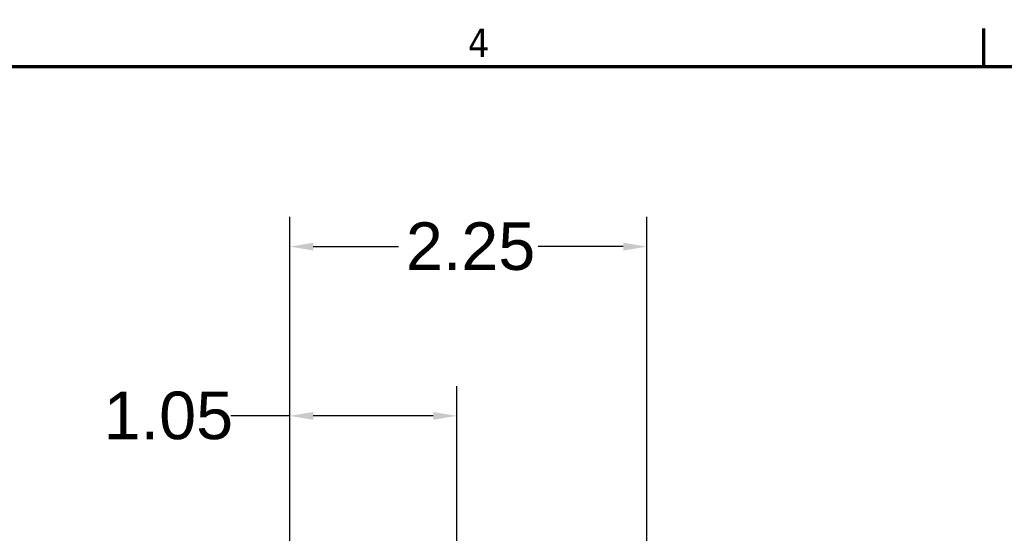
# Model space of a CAD drawing. Header units: inches. Extents: x 0.2 to 50.9, y 0.9 to 32.1.
# Tile 44 of 95: x 25.8 to 32, y 28.6 to 31.8. Entities that reach past the tile are written whole.
import ezdxf

# ---------------------------------------------------------------- set-up
doc = ezdxf.new("R2010")
doc.units = ezdxf.units.IN
doc.header["$LTSCALE"] = 1.5
doc.header["$MEASUREMENT"] = 0
doc.layers.add('Border (ANSI)', color=7, linetype='Continuous', lineweight=70)
doc.layers.add('Dimension (ANSI)', color=7, linetype='Continuous', lineweight=25)
doc.styles.add('Note Text (ANSI)', font='tahoma.ttf')
doc.styles.get("Standard").update_dxf_attribs({"font": 'arial.ttf'})
doc.dimstyles.new('Default (ANSI)', dxfattribs={"dimscale": 1.5, "dimtxt": 0.2, "dimasz": 0.098425, "dimexe": 0.125, "dimexo": 0.0625, "dimgap": 0.031496, "dimtad": 0, "dimtih": 1, "dimtoh": 1, "dimrnd": 1e-08, "dimzin": 0, "dimdsep": 46, "dimtxsty": 'Standard', "dimcen": 0.09, "dimdle": 0.393701, "dimclrd": 256, "dimclre": 256, "dimclrt": 7, "dimadec": 0, "dimazin": 1, "dimtfac": 0.6, "dimtofl": 0, "dimtmove": 0, "dimatfit": 3, "dimfxl": 1, "dimtolj": 1, "dimtzin": 4, "dimlwd": -1, "dimlwe": -1, "dimarcsym": 0})

# ---------------------------------------------------------------- blocks, each defined once
blk = doc.blocks.new('Borders Default Border')
at = {"layer": 'Border (ANSI)'}
blk.add_line((21.25, 21), (21.25, 21.16), dxfattribs=at)
at = {"layer": 'Border (ANSI)', "flags": 128}
blk.add_lwpolyline([(0.5, 1), (0.5, 21), (33.5, 21), (33.5, 1), (0.5, 1)], dxfattribs=at)
at = {"layer": 'Border (ANSI)', "insert": (19.0831, 21.04), "char_height": 0.12, "attachment_point": 7, "style": 'Note Text (ANSI)'}
blk.add_mtext('4', dxfattribs=at)
blk = doc.blocks.new('*D61')
at = {"layer": 'Defpoints', "color": 0, "transparency": 16777216}
for p in [(29.7504, 30.3643), (29.7504, 27.4297), (27.5011, 23.4966)]:
    blk.add_point(p, dxfattribs=at)
at = {"layer": 'Dimension (ANSI)', "transparency": 16777216}
for p, q in [((27.5011, 23.5903), (27.5011, 30.5518)), ((29.7504, 27.5235), (29.7504, 30.5518)), ((27.6488, 30.3643), (28.1852, 30.3643)), ((29.6028, 30.3643), (29.0663, 30.3643))]:
    blk.add_line(p, q, dxfattribs=at)
for points in [[(27.6488, 30.389), (27.6488, 30.3397), (27.5011, 30.3643)], [(29.6028, 30.389), (29.6028, 30.3397), (29.7504, 30.3643)]]:
    blk.add_solid(points, dxfattribs=at)
at = {"layer": 'Dimension (ANSI)', "color": 7, "transparency": 16777216, "insert": (28.2325, 30.5175), "char_height": 0.3, "attachment_point": 1}
blk.add_mtext('\\A1;2.25', dxfattribs=at)
blk = doc.blocks.new('*D64')
at = {"layer": 'Defpoints', "color": 0, "transparency": 16777216}
for p in [(27.5007, 29.2966), (28.5531, 25.6207), (27.5007, 22.9522)]:
    blk.add_point(p, dxfattribs=at)
at = {"layer": 'Dimension (ANSI)', "transparency": 16777216}
for p, q in [((27.5007, 23.046), (27.5007, 29.4841)), ((28.5531, 25.7145), (28.5531, 29.4841)), ((27.5007, 29.2966), (27.1287, 29.2966)), ((28.4054, 29.2966), (27.6484, 29.2966))]:
    blk.add_line(p, q, dxfattribs=at)
for points in [[(27.6484, 29.3212), (27.6484, 29.272), (27.5007, 29.2966)], [(28.4054, 29.3212), (28.4054, 29.272), (28.5531, 29.2966)]]:
    blk.add_solid(points, dxfattribs=at)
at = {"layer": 'Dimension (ANSI)', "color": 7, "transparency": 16777216, "insert": (26.3282, 29.4497), "char_height": 0.3, "attachment_point": 1}
blk.add_mtext('\\A1;1.05', dxfattribs=at)

msp = doc.modelspace()

# ---------------------------------------------------------------- block references
at = {"xscale": 1.5, "yscale": 1.5, "zscale": 1.5}
msp.add_blockref('Borders Default Border', (0, 0), dxfattribs=at)

# ---------------------------------------------------------------- dimensions: what is measured, and where the dimension line sits
at = {"layer": 'Dimension (ANSI)'}
for base, p1, p2, override, picture, middle in [((29.7504, 30.3643), (27.5011, 23.4966), (29.7504, 27.4297), {"dimgap": 0.031496, "dimtih": 0, "dimtoh": 0, "dimdec": 2, "dimtol": 0, "dimlim": 0, "dimtp": 0, "dimtm": 0, "dimtdec": 2, "dimatfit": 1}, '*D61', (28.6258, 30.3643)), ((27.5007, 29.2966), (28.5531, 25.6207), (27.5007, 22.9522), {"dimgap": 0.031496, "dimtih": 0, "dimtoh": 0, "dimdec": 2, "dimtol": 0, "dimlim": 0, "dimtp": 0, "dimtm": 0, "dimtdec": 2, "dimatfit": 2}, '*D64', (26.7048, 29.2966))]:
    dim = msp.add_linear_dim(base=base, p1=p1, p2=p2, angle=180, dimstyle='Default (ANSI)', override=override, dxfattribs=at)
    dim.commit()
    dim.dimension.update_dxf_attribs({"geometry": picture, "text_midpoint": middle, "dimtype": 160})

doc.saveas('drawing.dxf')
